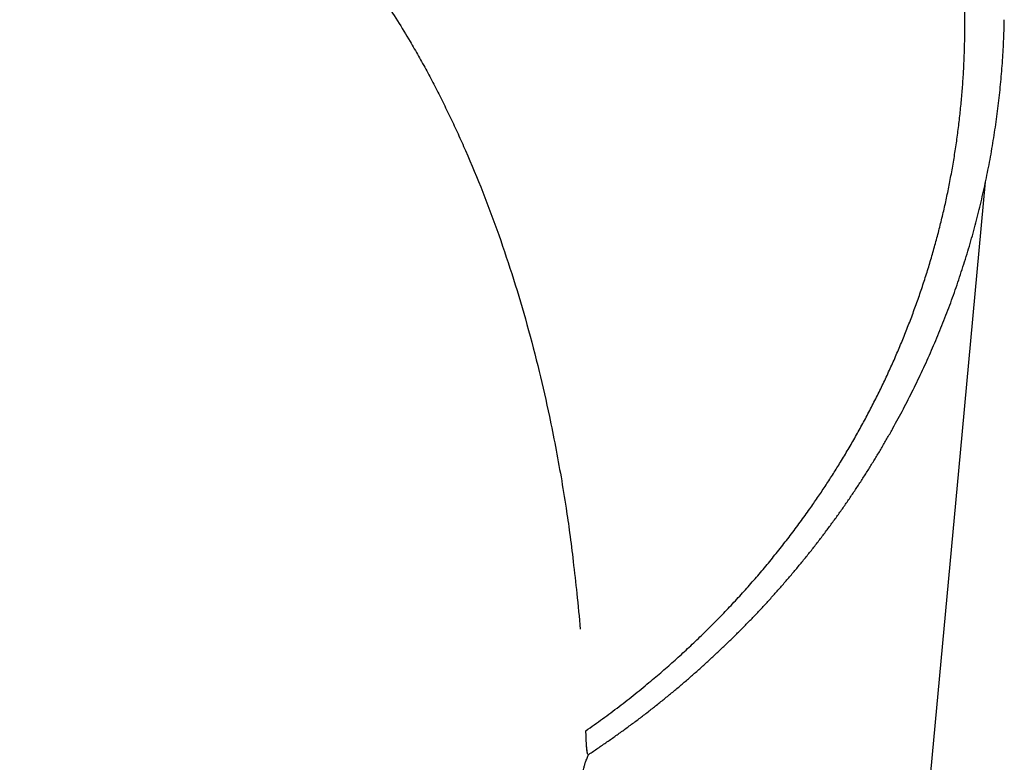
# Model space of a CAD drawing. Header units: millimetres. Extents: x 8 to 761, y 12 to 790.
# Tile 18 of 241: x 434 to 460, y 281 to 300. Entities that reach past the tile are written whole.
import ezdxf

# ---------------------------------------------------------------- set-up
doc = ezdxf.new("R2010")
doc.units = ezdxf.units.MM

msp = doc.modelspace()

# ---------------------------------------------------------------- linework, layer by layer
at = {"color": 7, "linetype": 'Continuous', "lineweight": 30}
msp.add_line((448.788, 283.976), (448.788, 283.976), dxfattribs=at)
at = {"color": 7, "linetype": 'Continuous', "lineweight": 30, "flags": 128}
msp.add_lwpolyline([(452.256, 220.668), (456.105, 262.128), (457.791, 280.294), (458.554, 288.506), (459.2, 295.466)], dxfattribs=at)
at = {"color": 7, "linetype": 'Continuous', "lineweight": 30}
for points, knots in [([(448.932, 281.37), (449.076, 281.471), (449.364, 281.674), (449.785, 281.99), (450.199, 282.313), (450.582, 282.626), (450.937, 282.929), (451.265, 283.218), (451.586, 283.513), (451.902, 283.813), (452.211, 284.119), (452.515, 284.43), (452.811, 284.746), (453.101, 285.066), (453.382, 285.389), (453.656, 285.716), (453.924, 286.047), (454.185, 286.383), (454.439, 286.722), (454.671, 287.046), (454.884, 287.353), (455.078, 287.642), (455.267, 287.934), (455.457, 288.237), (455.648, 288.553), (455.839, 288.881), (456.023, 289.212), (456.203, 289.547), (456.378, 289.888), (456.548, 290.233), (456.711, 290.58), (456.868, 290.93), (457.019, 291.282), (457.164, 291.639), (457.303, 291.999), (457.436, 292.362), (457.562, 292.728), (457.682, 293.096), (457.795, 293.466), (457.901, 293.836), (458, 294.207), (458.092, 294.579), (458.178, 294.951), (458.257, 295.332), (458.331, 295.719), (458.399, 296.114), (458.459, 296.51), (458.511, 296.907), (458.556, 297.305), (458.594, 297.705), (458.624, 298.107), (458.646, 298.511), (458.661, 298.915), (458.668, 299.319), (458.667, 299.721), (458.659, 300.122), (458.642, 300.524), (458.619, 300.925), (458.587, 301.326), (458.548, 301.726), (458.501, 302.124), (458.447, 302.521), (458.385, 302.918), (458.309, 303.355), (458.214, 303.832), (458.099, 304.348), (457.97, 304.863), (457.828, 305.376), (457.673, 305.886), (457.503, 306.4), (457.317, 306.916), (457.116, 307.435), (456.9, 307.949), (456.679, 308.44), (456.456, 308.907), (456.232, 309.349), (455.996, 309.789), (455.75, 310.224), (455.493, 310.656), (455.241, 311.058), (454.997, 311.43), (454.763, 311.774), (454.521, 312.115), (454.272, 312.452), (454.016, 312.786), (453.752, 313.117), (453.48, 313.446), (453.199, 313.771), (452.912, 314.093), (452.617, 314.411), (452.313, 314.727), (452.002, 315.038), (451.683, 315.345), (451.362, 315.643), (451.037, 315.933), (450.71, 316.215), (450.377, 316.491), (450.038, 316.763), (449.692, 317.029), (449.35, 317.283), (449.011, 317.526), (448.676, 317.757), (448.336, 317.983), (447.992, 318.204), (447.642, 318.42), (447.257, 318.649), (446.836, 318.889), (446.376, 319.139), (445.909, 319.379), (445.435, 319.611), (444.953, 319.834), (444.464, 320.048), (443.97, 320.252), (443.501, 320.433), (443.061, 320.594), (442.651, 320.737), (442.237, 320.872), (441.829, 320.998), (441.427, 321.115), (441.032, 321.223), (440.634, 321.325), (440.216, 321.425), (439.778, 321.522), (439.319, 321.615), (438.857, 321.7), (438.393, 321.777), (437.926, 321.845), (437.469, 321.904), (437.022, 321.953), (436.584, 321.994), (436.146, 322.027), (435.705, 322.053), (435.264, 322.072), (434.821, 322.083), (434.378, 322.087), (433.916, 322.083), (433.434, 322.07), (432.934, 322.046), (432.434, 322.014), (431.934, 321.971), (431.434, 321.919), (430.934, 321.857), (430.436, 321.786), (429.944, 321.705), (429.461, 321.617), (428.985, 321.52), (428.512, 321.415), (428.041, 321.301), (427.571, 321.178), (427.103, 321.046), (426.639, 320.905), (426.175, 320.755), (425.713, 320.595), (425.252, 320.426), (424.795, 320.249), (424.342, 320.062), (423.893, 319.867), (423.447, 319.663), (423.007, 319.45), (422.576, 319.233), (422.156, 319.01), (421.746, 318.782), (421.341, 318.547), (420.941, 318.304), (420.546, 318.054), (420.156, 317.797), (419.772, 317.533), (419.392, 317.261), (419.017, 316.981), (418.646, 316.693), (418.283, 316.399), (417.925, 316.098), (417.574, 315.79), (417.229, 315.476), (416.891, 315.156), (416.583, 314.851), (416.301, 314.564), (416.046, 314.294), (415.795, 314.02), (415.534, 313.727), (415.264, 313.412), (414.987, 313.075), (414.717, 312.734), (414.453, 312.388), (414.197, 312.038), (413.922, 311.647), (413.631, 311.214), (413.329, 310.737), (413.039, 310.253), (412.761, 309.762), (412.497, 309.266), (412.273, 308.817), (412.083, 308.417), (411.926, 308.068), (411.774, 307.717), (411.629, 307.361), (411.488, 307.001), (411.354, 306.636), (411.226, 306.269), (411.105, 305.901), (410.991, 305.53), (410.883, 305.156), (410.782, 304.779), (410.687, 304.398), (410.599, 304.016), (410.518, 303.632), (410.444, 303.246), (410.378, 302.861), (410.319, 302.476), (410.267, 302.09), (410.222, 301.704), (410.181, 301.274), (410.145, 300.8), (410.119, 300.282), (410.105, 299.762), (410.104, 299.242), (410.117, 298.722), (410.142, 298.196), (410.181, 297.664), (410.234, 297.128), (410.301, 296.592), (410.379, 296.078), (410.465, 295.587), (410.558, 295.119), (410.662, 294.652), (410.777, 294.186), (410.903, 293.721), (411.043, 293.244), (411.201, 292.753), (411.376, 292.25), (411.564, 291.751), (411.765, 291.254), (411.979, 290.76), (412.208, 290.264), (412.454, 289.768), (412.716, 289.271), (412.991, 288.779), (413.269, 288.311), (413.547, 287.867), (413.823, 287.447), (414.11, 287.031), (414.408, 286.621), (414.716, 286.215), (415.031, 285.819), (415.353, 285.432), (415.681, 285.055), (416.019, 284.683), (416.366, 284.317), (416.723, 283.957), (417.102, 283.591), (417.504, 283.22), (417.932, 282.844), (418.37, 282.477), (418.751, 282.173), (419.07, 281.929), (419.324, 281.739), (419.58, 281.553), (419.754, 281.431), (419.84, 281.37)], [0, 0, 0, 0, 0.004381, 0.008762, 0.013152, 0.017542, 0.021226, 0.024911, 0.0286, 0.032289, 0.035994, 0.039698, 0.043408, 0.047117, 0.050793, 0.054468, 0.058143, 0.061829, 0.065515, 0.069201, 0.072247, 0.075293, 0.078341, 0.081389, 0.084734, 0.08808, 0.091429, 0.094778, 0.098196, 0.101613, 0.105031, 0.108456, 0.111882, 0.115307, 0.118787, 0.122267, 0.125747, 0.129235, 0.132723, 0.136211, 0.139675, 0.143139, 0.146607, 0.150074, 0.153715, 0.157355, 0.160995, 0.164644, 0.168294, 0.171943, 0.175632, 0.179321, 0.183015, 0.186708, 0.190368, 0.194028, 0.197688, 0.201357, 0.205026, 0.208695, 0.21234, 0.215986, 0.219635, 0.223285, 0.228082, 0.23288, 0.237677, 0.242494, 0.247312, 0.25213, 0.257115, 0.2621, 0.267096, 0.272091, 0.276499, 0.280907, 0.285315, 0.289739, 0.294164, 0.298589, 0.302228, 0.305868, 0.309507, 0.313156, 0.316805, 0.320455, 0.324152, 0.327849, 0.331551, 0.335252, 0.339002, 0.342752, 0.346507, 0.350262, 0.353893, 0.357523, 0.361154, 0.364795, 0.368437, 0.372078, 0.375447, 0.378817, 0.382185, 0.385564, 0.388942, 0.392321, 0.396586, 0.400851, 0.405126, 0.4094, 0.413702, 0.418003, 0.422314, 0.426625, 0.430099, 0.433573, 0.437053, 0.440532, 0.443786, 0.447039, 0.450297, 0.453555, 0.457257, 0.460959, 0.46466, 0.468376, 0.472093, 0.475809, 0.479263, 0.482716, 0.486175, 0.489634, 0.493109, 0.496584, 0.500064, 0.503544, 0.507475, 0.511405, 0.515344, 0.519282, 0.523244, 0.527207, 0.531177, 0.535147, 0.538983, 0.54282, 0.546656, 0.550492, 0.554357, 0.558222, 0.562087, 0.565952, 0.569885, 0.57382, 0.577754, 0.581687, 0.58565, 0.589614, 0.593577, 0.59754, 0.601373, 0.605206, 0.60904, 0.612873, 0.616731, 0.62059, 0.624449, 0.628308, 0.632226, 0.636146, 0.640065, 0.643984, 0.647928, 0.651872, 0.655817, 0.659761, 0.662935, 0.666109, 0.669287, 0.672465, 0.676229, 0.679994, 0.683759, 0.687535, 0.691311, 0.695087, 0.700046, 0.705005, 0.709964, 0.714947, 0.719931, 0.724914, 0.72833, 0.731746, 0.735165, 0.738584, 0.742074, 0.745563, 0.749053, 0.75255, 0.756048, 0.759545, 0.763099, 0.766653, 0.770207, 0.773769, 0.777332, 0.780894, 0.784433, 0.787972, 0.791514, 0.795056, 0.799788, 0.80452, 0.809252, 0.814003, 0.818754, 0.823505, 0.828416, 0.833327, 0.838248, 0.843169, 0.847504, 0.85184, 0.856175, 0.860525, 0.864876, 0.869226, 0.874013, 0.878801, 0.883588, 0.888397, 0.893205, 0.898014, 0.902991, 0.907968, 0.912956, 0.917945, 0.922349, 0.926753, 0.931158, 0.935579, 0.940002, 0.944424, 0.948722, 0.953021, 0.95732, 0.961636, 0.965953, 0.970269, 0.975059, 0.979849, 0.984651, 0.989453, 0.992089, 0.994724, 0.997362, 1, 1, 1, 1]), ([(436.185, 305.791), (436.378, 305.754), (436.77, 305.678), (437.347, 305.505), (437.824, 305.327), (438.204, 305.162), (438.492, 305.026), (438.779, 304.878), (439.067, 304.719), (439.354, 304.548), (439.815, 304.255), (440.437, 303.808), (440.996, 303.333), (441.365, 302.99), (441.557, 302.804), (441.748, 302.612), (441.937, 302.415), (442.124, 302.213), (442.508, 301.784), (443.07, 301.096), (443.772, 300.113), (444.282, 299.3), (444.634, 298.691), (444.846, 298.308), (445.053, 297.917), (445.256, 297.517), (445.455, 297.108), (445.65, 296.691), (445.934, 296.056), (446.293, 295.192), (446.704, 294.09), (447.082, 292.955), (447.427, 291.787), (447.733, 290.611), (447.97, 289.568), (448.153, 288.664), (448.296, 287.88), (448.417, 287.14), (448.521, 286.417), (448.611, 285.685), (448.703, 284.86), (448.759, 284.281), (448.789, 283.976)], [0, 0, 0, 0, 0.01936, 0.039196, 0.059651, 0.070152, 0.080854, 0.091772, 0.102918, 0.114305, 0.125944, 0.158994, 0.19357, 0.202907, 0.212368, 0.221955, 0.231672, 0.241521, 0.251507, 0.293597, 0.33764, 0.383794, 0.399836, 0.416138, 0.432704, 0.449537, 0.466643, 0.484025, 0.501686, 0.545687, 0.590738, 0.636883, 0.684165, 0.73262, 0.779327, 0.810363, 0.841958, 0.87412, 0.899957, 0.929448, 0.962795, 1, 1, 1, 1]), ([(436.185, 305.791), (436.378, 305.754), (436.77, 305.678), (437.347, 305.505), (437.824, 305.327), (438.204, 305.162), (438.492, 305.026), (438.779, 304.878), (439.067, 304.719), (439.354, 304.548), (439.815, 304.255), (440.437, 303.808), (440.996, 303.333), (441.365, 302.99), (441.557, 302.804), (441.748, 302.612), (441.937, 302.415), (442.124, 302.213), (442.508, 301.784), (443.07, 301.096), (443.772, 300.113), (444.282, 299.3), (444.634, 298.691), (444.846, 298.308), (445.053, 297.917), (445.256, 297.517), (445.455, 297.108), (445.65, 296.691), (445.934, 296.056), (446.293, 295.192), (446.704, 294.09), (447.082, 292.955), (447.427, 291.787), (447.733, 290.611), (447.97, 289.568), (448.153, 288.664), (448.296, 287.88), (448.417, 287.14), (448.521, 286.417), (448.611, 285.685), (448.703, 284.86), (448.759, 284.281), (448.789, 283.976)], [0, 0, 0, 0, 0.01936, 0.039196, 0.059651, 0.070152, 0.080854, 0.091772, 0.102918, 0.114305, 0.125944, 0.158994, 0.19357, 0.202907, 0.212368, 0.221955, 0.231672, 0.241521, 0.251507, 0.293597, 0.33764, 0.383794, 0.399836, 0.416138, 0.432704, 0.449537, 0.466643, 0.484025, 0.501686, 0.545687, 0.590738, 0.636883, 0.684165, 0.73262, 0.779327, 0.810363, 0.841958, 0.87412, 0.899957, 0.929448, 0.962795, 1, 1, 1, 1]), ([(448.995, 280.756), (449.008, 280.765), (449.101, 280.825), (449.27, 280.94), (449.503, 281.1), (449.734, 281.263), (449.963, 281.428), (450.19, 281.597), (450.416, 281.767), (450.64, 281.941), (450.861, 282.117), (451.081, 282.295), (451.299, 282.476), (451.514, 282.659), (451.726, 282.844), (451.937, 283.031), (452.145, 283.221), (452.352, 283.414), (452.555, 283.608), (452.757, 283.805), (452.955, 284.003), (453.152, 284.204), (453.346, 284.407), (453.538, 284.613), (453.727, 284.82), (453.914, 285.03), (454.098, 285.242), (454.28, 285.456), (454.46, 285.672), (454.637, 285.89), (454.811, 286.11), (454.982, 286.333), (455.151, 286.557), (455.317, 286.783), (455.481, 287.01), (455.641, 287.24), (455.799, 287.472), (455.954, 287.705), (456.106, 287.939), (456.254, 288.176), (456.401, 288.414), (456.544, 288.654), (456.685, 288.896), (456.822, 289.14), (456.957, 289.384), (457.088, 289.63), (457.216, 289.877), (457.341, 290.125), (457.463, 290.376), (457.583, 290.628), (457.699, 290.882), (457.812, 291.136), (457.921, 291.392), (458.028, 291.648), (458.131, 291.906), (458.231, 292.165), (458.328, 292.425), (458.421, 292.687), (458.512, 292.95), (458.599, 293.214), (458.683, 293.479), (458.764, 293.746), (458.842, 294.013), (458.915, 294.28), (458.986, 294.547), (459.053, 294.816), (459.117, 295.086), (459.178, 295.358), (459.235, 295.63), (459.289, 295.903), (459.34, 296.177), (459.388, 296.452), (459.431, 296.727), (459.472, 297.002), (459.509, 297.277), (459.542, 297.552), (459.572, 297.827), (459.598, 298.101), (459.621, 298.376), (459.641, 298.652), (459.657, 298.929), (459.67, 299.206), (459.678, 299.438), (459.68, 299.578), (459.681, 299.625)], [0, 0, 0, 0, 0.002044, 0.013911, 0.025793, 0.037691, 0.049608, 0.061547, 0.073509, 0.085498, 0.097514, 0.109563, 0.121627, 0.133632, 0.145665, 0.157724, 0.169803, 0.181897, 0.194003, 0.206114, 0.218227, 0.230336, 0.242503, 0.254678, 0.266865, 0.279064, 0.291279, 0.303512, 0.315766, 0.328046, 0.340343, 0.352648, 0.364962, 0.377288, 0.389628, 0.401984, 0.414359, 0.426767, 0.439096, 0.451477, 0.4639, 0.476351, 0.488818, 0.50129, 0.513748, 0.526176, 0.538572, 0.5511, 0.563623, 0.576144, 0.588665, 0.601188, 0.613714, 0.626247, 0.638788, 0.651339, 0.663904, 0.676484, 0.689082, 0.7017, 0.714339, 0.72701, 0.739674, 0.752234, 0.764836, 0.777476, 0.790148, 0.802847, 0.815567, 0.828302, 0.841046, 0.853794, 0.866538, 0.879273, 0.891991, 0.904688, 0.917357, 0.929992, 0.942553, 0.95531, 0.968052, 0.980782, 0.993503, 1, 1, 1, 1]), ([(448.979, 280.769), (448.977, 280.775), (448.973, 280.787), (448.967, 280.813), (448.962, 280.846), (448.957, 280.885), (448.953, 280.93), (448.949, 280.988), (448.945, 281.052), (448.941, 281.123), (448.938, 281.195), (448.935, 281.277), (448.933, 281.339), (448.932, 281.37)], [0, 0, 0, 0, 0.081619, 0.163732, 0.24727, 0.331245, 0.41595, 0.501029, 0.616045, 0.703476, 0.791203, 0.895381, 1, 1, 1, 1]), ([(448.979, 280.769), (448.976, 280.777), (448.971, 280.794), (448.964, 280.834), (448.957, 280.885), (448.952, 280.947), (448.947, 281.02), (448.942, 281.102), (448.938, 281.188), (448.935, 281.277), (448.933, 281.339), (448.932, 281.37)], [0, 0, 0, 0, 0.110274, 0.220862, 0.331217, 0.445949, 0.561092, 0.676324, 0.791177, 0.895586, 1, 1, 1, 1]), ([(448.82, 280.116), (448.821, 280.118), (448.826, 280.147), (448.836, 280.202), (448.85, 280.276), (448.864, 280.345), (448.877, 280.405), (448.89, 280.456), (448.901, 280.498), (448.911, 280.534), (448.918, 280.55), (448.921, 280.559)], [0, 0, 0, 0, 0.008778, 0.137624, 0.266454, 0.397024, 0.527577, 0.644467, 0.761346, 0.880678, 1, 1, 1, 1]), ([(448.921, 280.559), (448.928, 280.577), (448.942, 280.612), (448.969, 280.679), (448.987, 280.728), (448.999, 280.759)], [0, 0, 0, 0, 0.267239, 0.534483, 1, 1, 1, 1])]:
    msp.add_open_spline(points, degree=3, knots=knots, dxfattribs=at)

doc.saveas('drawing.dxf')
